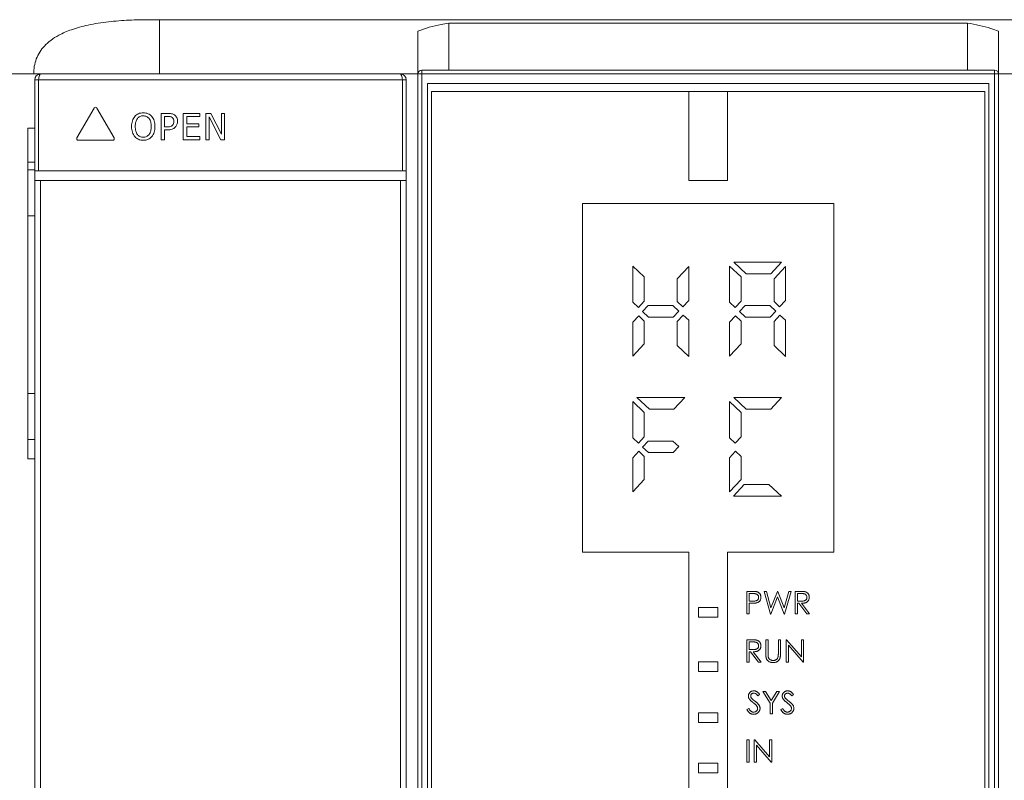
# Model space of a CAD drawing. Extents: x 0 to 555, y 0 to 389.
# Tile 29 of 32: x 162 to 213, y 272 to 311. Entities that reach past the tile are written whole.
import ezdxf

# ---------------------------------------------------------------- set-up
doc = ezdxf.new("R2010")
doc.units = 0
doc.header["$LTSCALE"] = 23.1
doc.header["$MEASUREMENT"] = 0
doc.layers.get('0').update_dxf_attribs({"linetype": 'CONTINUOUS'})

msp = doc.modelspace()

# ---------------------------------------------------------------- linework, layer by layer
at = {"lineweight": 5}
for p, q in [((168.582, 311.447), (226.336, 311.447)), ((169.136, 308.647), (169.136, 311.447)), ((182.486, 208.247), (182.486, 310.855)), ((184.086, 311.268), (184.086, 308.847)), ((184.086, 311.268), (210.886, 311.268)), ((210.886, 308.847), (210.886, 311.268)), ((212.486, 208.247), (212.486, 310.855)), ((182.686, 208.447), (182.686, 308.847)), ((212.286, 308.847), (182.686, 308.847)), ((212.286, 308.847), (212.286, 208.447)), ((129.786, 308.647), (162.975, 308.647)), ((162.686, 208.547), (162.686, 308.347)), ((162.686, 308.347), (181.886, 308.347)), ((162.886, 303.647), (162.886, 308.347)), ((162.975, 308.647), (162.986, 308.647)), ((181.586, 308.647), (162.986, 308.647)), ((181.586, 308.647), (181.596, 308.647)), ((181.596, 308.647), (213.375, 308.647)), ((181.686, 308.347), (181.686, 303.647)), ((181.886, 208.547), (181.886, 308.347)), ((182.986, 308.147), (182.986, 209.147)), ((211.986, 308.147), (182.986, 308.147)), ((211.986, 209.147), (211.986, 308.147)), ((183.186, 209.147), (183.186, 307.747)), ((183.186, 307.747), (211.786, 307.747)), ((196.486, 307.747), (196.486, 303.147)), ((198.486, 303.147), (198.486, 307.747)), ((211.786, 307.747), (211.786, 209.147)), ((165.753, 306.879), (164.872, 305.352)), ((166.785, 305.352), (165.904, 306.879)), ((169.213, 306.611), (169.213, 305.25)), ((169.554, 306.611), (169.213, 306.611)), ((169.395, 305.914), (169.395, 306.453)), ((169.395, 306.453), (169.544, 306.453)), ((170.362, 306.611), (170.362, 305.25)), ((171.214, 306.611), (170.362, 306.611)), ((170.544, 306.077), (170.544, 306.45)), ((170.544, 306.45), (171.214, 306.45)), ((171.214, 306.45), (171.214, 306.611)), ((171.529, 306.611), (171.529, 305.25)), ((171.785, 306.611), (171.529, 306.611)), ((171.697, 305.25), (171.697, 306.423)), ((171.697, 306.423), (172.298, 305.25)), ((172.332, 305.533), (171.785, 306.611)), ((172.332, 306.611), (172.332, 305.533)), ((172.5, 306.611), (172.332, 306.611)), ((172.5, 305.25), (172.5, 306.611)), ((162.336, 288.762), (162.336, 305.847)), ((162.686, 305.847), (162.336, 305.847)), ((169.517, 305.914), (169.395, 305.914)), ((169.395, 305.25), (169.395, 305.757)), ((169.395, 305.757), (169.548, 305.757)), ((171.169, 306.077), (170.544, 306.077)), ((170.544, 305.411), (170.544, 305.916)), ((170.544, 305.916), (171.169, 305.916)), ((171.169, 305.916), (171.169, 306.077)), ((169.213, 305.25), (169.395, 305.25)), ((170.362, 305.25), (171.214, 305.25)), ((171.214, 305.411), (170.544, 305.411)), ((171.214, 305.25), (171.214, 305.411)), ((171.529, 305.25), (171.697, 305.25)), ((172.298, 305.25), (172.5, 305.25)), ((164.947, 305.222), (166.71, 305.222)), ((162.686, 304.091), (162.336, 304.091)), ((162.336, 303.697), (162.686, 303.697)), ((162.686, 303.647), (181.886, 303.647)), ((162.686, 303.147), (181.886, 303.147)), ((162.986, 208.247), (162.986, 303.147)), ((181.586, 208.247), (181.586, 303.147)), ((196.486, 303.147), (198.486, 303.147)), ((190.986, 301.947), (190.986, 283.947)), ((203.986, 301.947), (190.986, 301.947)), ((203.986, 283.947), (203.986, 301.947)), ((162.686, 301.322), (162.336, 301.322)), ((193.586, 296.854), (193.586, 298.722)), ((194.186, 298.161), (193.586, 298.722)), ((196.486, 298.707), (195.886, 298.066)), ((196.486, 298.707), (196.486, 296.948)), ((198.586, 296.854), (198.586, 298.722)), ((199.186, 298.161), (198.586, 298.722)), ((198.805, 298.927), (199.447, 298.327)), ((198.805, 298.927), (201.28, 298.927)), ((200.719, 298.327), (201.28, 298.927)), ((201.486, 298.707), (200.886, 298.066)), ((201.486, 298.707), (201.486, 296.948)), ((194.186, 298.161), (194.186, 296.907)), ((199.186, 298.161), (199.186, 296.907)), ((200.719, 298.327), (199.447, 298.327)), ((195.886, 296.892), (195.886, 298.066)), ((200.886, 296.892), (200.886, 298.066)), ((193.586, 296.854), (193.879, 296.579)), ((193.879, 296.579), (194.186, 296.907)), ((194.391, 296.687), (194.098, 296.374)), ((194.391, 296.687), (195.666, 296.687)), ((195.973, 296.4), (195.666, 296.687)), ((195.886, 296.892), (196.178, 296.619)), ((196.178, 296.619), (196.486, 296.948)), ((198.586, 296.854), (198.879, 296.579)), ((198.879, 296.579), (199.186, 296.907)), ((199.391, 296.687), (199.098, 296.374)), ((199.391, 296.687), (200.666, 296.687)), ((200.973, 296.4), (200.666, 296.687)), ((200.886, 296.892), (201.178, 296.619)), ((201.178, 296.619), (201.486, 296.948)), ((193.894, 296.155), (193.586, 295.826)), ((194.186, 295.882), (193.894, 296.155)), ((194.098, 296.374), (194.405, 296.087)), ((195.68, 296.087), (195.973, 296.4)), ((196.192, 296.195), (195.886, 295.867)), ((196.486, 295.921), (196.192, 296.195)), ((198.894, 296.155), (198.586, 295.826)), ((199.186, 295.882), (198.894, 296.155)), ((199.098, 296.374), (199.405, 296.087)), ((200.68, 296.087), (200.973, 296.4)), ((201.192, 296.195), (200.886, 295.867)), ((201.486, 295.921), (201.192, 296.195)), ((193.586, 294.067), (193.586, 295.826)), ((194.186, 295.882), (194.186, 294.708)), ((195.68, 296.087), (194.405, 296.087)), ((195.886, 294.614), (195.886, 295.867)), ((196.486, 295.921), (196.486, 294.052)), ((198.586, 294.067), (198.586, 295.826)), ((199.186, 295.882), (199.186, 294.708)), ((200.68, 296.087), (199.405, 296.087)), ((200.886, 294.614), (200.886, 295.867)), ((201.486, 295.921), (201.486, 294.052)), ((193.586, 294.067), (194.186, 294.708)), ((195.886, 294.614), (196.486, 294.052)), ((198.586, 294.067), (199.186, 294.708)), ((200.886, 294.614), (201.486, 294.052)), ((162.336, 292.142), (162.686, 292.142)), ((193.586, 289.854), (193.586, 291.722)), ((194.186, 291.161), (193.586, 291.722)), ((193.805, 291.927), (194.447, 291.327)), ((193.805, 291.927), (196.28, 291.927)), ((195.719, 291.327), (196.28, 291.927)), ((198.586, 289.854), (198.586, 291.722)), ((199.186, 291.161), (198.586, 291.722)), ((198.805, 291.927), (199.447, 291.327)), ((198.805, 291.927), (201.28, 291.927)), ((200.719, 291.327), (201.28, 291.927)), ((194.186, 291.161), (194.186, 289.907)), ((195.719, 291.327), (194.447, 291.327)), ((199.186, 291.161), (199.186, 289.907)), ((200.719, 291.327), (199.447, 291.327)), ((162.686, 289.767), (162.336, 289.767)), ((193.586, 289.854), (193.879, 289.579)), ((193.879, 289.579), (194.186, 289.907)), ((194.391, 289.687), (194.098, 289.374)), ((194.391, 289.687), (195.666, 289.687)), ((195.973, 289.4), (195.666, 289.687)), ((198.586, 289.854), (198.879, 289.579)), ((198.879, 289.579), (199.186, 289.907)), ((193.894, 289.155), (193.586, 288.826)), ((194.186, 288.882), (193.894, 289.155)), ((194.098, 289.374), (194.405, 289.087)), ((195.68, 289.087), (194.405, 289.087)), ((195.68, 289.087), (195.973, 289.4)), ((198.894, 289.155), (198.586, 288.826)), ((199.186, 288.882), (198.894, 289.155)), ((162.336, 288.762), (162.686, 288.762)), ((193.586, 287.067), (193.586, 288.826)), ((194.186, 288.882), (194.186, 287.708)), ((198.586, 287.067), (198.586, 288.826)), ((199.186, 288.882), (199.186, 287.708)), ((193.586, 287.067), (194.186, 287.708)), ((198.586, 287.067), (199.186, 287.708)), ((199.352, 287.447), (198.791, 286.847)), ((199.352, 287.447), (200.625, 287.447)), ((201.266, 286.847), (200.625, 287.447)), ((201.266, 286.847), (198.791, 286.847)), ((190.986, 283.947), (196.486, 283.947)), ((196.486, 283.947), (196.486, 226.747)), ((198.486, 226.747), (198.486, 283.947)), ((198.486, 283.947), (203.986, 283.947)), ((199.489, 281.923), (199.489, 280.77)), ((199.719, 281.923), (199.489, 281.923)), ((199.75, 281.923), (199.719, 281.923)), ((199.78, 281.922), (199.75, 281.923)), ((199.808, 281.922), (199.78, 281.922)), ((199.835, 281.921), (199.808, 281.922)), ((199.859, 281.92), (199.835, 281.921)), ((199.881, 281.919), (199.859, 281.92)), ((199.902, 281.918), (199.881, 281.919)), ((199.921, 281.916), (199.902, 281.918)), ((199.939, 281.915), (199.921, 281.916)), ((199.954, 281.913), (199.939, 281.915)), ((199.968, 281.91), (199.954, 281.913)), ((199.98, 281.908), (199.968, 281.91)), ((199.985, 281.907), (199.98, 281.908)), ((200.005, 281.901), (199.985, 281.907)), ((200.025, 281.894), (200.005, 281.901)), ((200.044, 281.885), (200.025, 281.894)), ((200.063, 281.875), (200.044, 281.885)), ((200.081, 281.864), (200.063, 281.875)), ((200.099, 281.852), (200.081, 281.864)), ((200.101, 281.851), (200.099, 281.852)), ((200.117, 281.837), (200.101, 281.851)), ((200.375, 281.923), (200.701, 280.741)), ((200.494, 281.923), (200.375, 281.923)), ((200.728, 281.064), (200.494, 281.923)), ((201.059, 281.923), (200.728, 281.064)), ((201.081, 281.923), (201.059, 281.923)), ((201.409, 281.064), (201.081, 281.923)), ((201.648, 281.923), (201.409, 281.064)), ((201.434, 280.741), (201.765, 281.923)), ((201.765, 281.923), (201.648, 281.923)), ((201.986, 281.923), (201.986, 280.77)), ((202.216, 281.923), (201.986, 281.923)), ((202.246, 281.923), (202.216, 281.923)), ((202.275, 281.922), (202.246, 281.923)), ((202.302, 281.922), (202.275, 281.922)), ((202.328, 281.921), (202.302, 281.922)), ((202.351, 281.92), (202.328, 281.921)), ((202.374, 281.919), (202.351, 281.92)), ((202.395, 281.918), (202.374, 281.919)), ((202.414, 281.916), (202.395, 281.918)), ((202.431, 281.914), (202.414, 281.916)), ((202.447, 281.912), (202.431, 281.914)), ((202.462, 281.91), (202.447, 281.912)), ((202.475, 281.908), (202.462, 281.91)), ((202.479, 281.907), (202.475, 281.908)), ((202.501, 281.901), (202.479, 281.907)), ((202.521, 281.894), (202.501, 281.901)), ((202.541, 281.885), (202.521, 281.894)), ((202.56, 281.876), (202.541, 281.885)), ((202.578, 281.866), (202.56, 281.876)), ((202.595, 281.855), (202.578, 281.866)), ((202.601, 281.851), (202.595, 281.855)), ((202.617, 281.837), (202.601, 281.851)), ((199.605, 281.417), (199.605, 281.81)), ((199.605, 281.81), (199.813, 281.81)), ((199.828, 281.417), (199.605, 281.417)), ((199.813, 281.81), (199.84, 281.81)), ((199.855, 281.418), (199.828, 281.417)), ((199.84, 281.81), (199.865, 281.808)), ((199.88, 281.419), (199.855, 281.418)), ((199.865, 281.808), (199.889, 281.806)), ((199.904, 281.422), (199.88, 281.419)), ((199.889, 281.806), (199.912, 281.802)), ((199.926, 281.426), (199.904, 281.422)), ((199.912, 281.802), (199.934, 281.798)), ((199.947, 281.43), (199.926, 281.426)), ((199.934, 281.798), (199.954, 281.792)), ((199.965, 281.436), (199.947, 281.43)), ((199.954, 281.792), (199.972, 281.786)), ((199.982, 281.442), (199.965, 281.436)), ((199.972, 281.786), (199.99, 281.779)), ((199.998, 281.449), (199.982, 281.442)), ((199.99, 281.779), (200.006, 281.77)), ((200.011, 281.458), (199.998, 281.449)), ((200.006, 281.77), (200.02, 281.761)), ((200.007, 281.332), (200.027, 281.339)), ((200.023, 281.467), (200.011, 281.458)), ((200.02, 281.761), (200.033, 281.751)), ((200.032, 281.475), (200.023, 281.467)), ((200.027, 281.339), (200.046, 281.346)), ((200.046, 281.491), (200.032, 281.475)), ((200.033, 281.751), (200.045, 281.74)), ((200.045, 281.74), (200.056, 281.728)), ((200.058, 281.508), (200.046, 281.491)), ((200.046, 281.346), (200.065, 281.356)), ((200.056, 281.728), (200.065, 281.715)), ((200.069, 281.526), (200.058, 281.508)), ((200.065, 281.715), (200.072, 281.701)), ((200.065, 281.356), (200.083, 281.366)), ((200.077, 281.544), (200.069, 281.526)), ((200.072, 281.701), (200.078, 281.686)), ((200.083, 281.564), (200.077, 281.544)), ((200.078, 281.686), (200.083, 281.67)), ((200.083, 281.67), (200.087, 281.653)), ((200.087, 281.584), (200.083, 281.564)), ((200.083, 281.366), (200.1, 281.378)), ((200.087, 281.653), (200.089, 281.635)), ((200.089, 281.605), (200.087, 281.584)), ((200.089, 281.635), (200.09, 281.616)), ((200.09, 281.616), (200.089, 281.605)), ((200.1, 281.378), (200.116, 281.391)), ((200.116, 281.391), (200.131, 281.406)), ((200.132, 281.822), (200.117, 281.837)), ((200.131, 281.406), (200.146, 281.422)), ((200.146, 281.806), (200.132, 281.822)), ((200.158, 281.789), (200.146, 281.806)), ((200.146, 281.422), (200.158, 281.437)), ((200.17, 281.772), (200.158, 281.789)), ((200.158, 281.437), (200.169, 281.453)), ((200.169, 281.453), (200.178, 281.471)), ((200.18, 281.753), (200.17, 281.772)), ((200.178, 281.471), (200.187, 281.489)), ((200.181, 281.751), (200.18, 281.753)), ((200.189, 281.732), (200.181, 281.751)), ((200.187, 281.489), (200.194, 281.508)), ((200.196, 281.713), (200.189, 281.732)), ((200.194, 281.508), (200.199, 281.528)), ((200.201, 281.692), (200.196, 281.713)), ((200.199, 281.528), (200.204, 281.549)), ((200.205, 281.672), (200.201, 281.692)), ((200.204, 281.549), (200.207, 281.57)), ((200.208, 281.65), (200.205, 281.672)), ((200.207, 281.57), (200.209, 281.593)), ((200.21, 281.628), (200.208, 281.65)), ((200.209, 281.593), (200.21, 281.616)), ((200.21, 281.616), (200.21, 281.628)), ((200.722, 280.741), (201.07, 281.642)), ((201.07, 281.642), (201.412, 280.741)), ((202.102, 281.419), (202.102, 281.81)), ((202.102, 281.81), (202.306, 281.81)), ((202.301, 281.419), (202.102, 281.419)), ((202.328, 281.419), (202.301, 281.419)), ((202.306, 281.81), (202.32, 281.81)), ((202.32, 281.81), (202.346, 281.809)), ((202.353, 281.42), (202.328, 281.419)), ((202.346, 281.809), (202.37, 281.808)), ((202.377, 281.421), (202.353, 281.42)), ((202.37, 281.808), (202.394, 281.805)), ((202.4, 281.424), (202.377, 281.421)), ((202.394, 281.805), (202.416, 281.802)), ((202.422, 281.428), (202.4, 281.424)), ((202.416, 281.802), (202.436, 281.798)), ((202.442, 281.432), (202.422, 281.428)), ((202.436, 281.798), (202.456, 281.793)), ((202.461, 281.438), (202.442, 281.432)), ((202.456, 281.793), (202.474, 281.787)), ((202.478, 281.444), (202.461, 281.438)), ((202.474, 281.787), (202.49, 281.78)), ((202.494, 281.451), (202.478, 281.444)), ((202.49, 281.78), (202.505, 281.772)), ((202.509, 281.459), (202.494, 281.451)), ((202.505, 281.772), (202.519, 281.764)), ((202.506, 281.331), (202.525, 281.338)), ((202.519, 281.465), (202.509, 281.459)), ((202.519, 281.764), (202.524, 281.761)), ((202.535, 281.477), (202.519, 281.465)), ((202.524, 281.761), (202.539, 281.748)), ((202.525, 281.338), (202.542, 281.346)), ((202.548, 281.49), (202.535, 281.477)), ((202.539, 281.748), (202.552, 281.734)), ((202.542, 281.346), (202.559, 281.354)), ((202.56, 281.506), (202.548, 281.49)), ((202.552, 281.734), (202.563, 281.718)), ((202.559, 281.354), (202.575, 281.364)), ((202.569, 281.522), (202.56, 281.506)), ((202.563, 281.718), (202.572, 281.701)), ((202.577, 281.541), (202.569, 281.522)), ((202.572, 281.701), (202.579, 281.682)), ((202.575, 281.364), (202.59, 281.374)), ((202.582, 281.561), (202.577, 281.541)), ((202.579, 281.682), (202.584, 281.662)), ((202.586, 281.582), (202.582, 281.561)), ((202.584, 281.662), (202.587, 281.64)), ((202.588, 281.605), (202.586, 281.582)), ((202.587, 281.64), (202.588, 281.616)), ((202.588, 281.616), (202.588, 281.605)), ((202.59, 281.374), (202.604, 281.385)), ((202.604, 281.385), (202.616, 281.395)), ((202.616, 281.395), (202.631, 281.409)), ((202.632, 281.823), (202.617, 281.837)), ((202.631, 281.409), (202.644, 281.424)), ((202.645, 281.807), (202.632, 281.823)), ((202.644, 281.424), (202.656, 281.439)), ((202.658, 281.79), (202.645, 281.807)), ((202.656, 281.439), (202.667, 281.456)), ((202.669, 281.771), (202.658, 281.79)), ((202.667, 281.456), (202.677, 281.473)), ((202.679, 281.752), (202.669, 281.771)), ((202.677, 281.473), (202.685, 281.491)), ((202.68, 281.751), (202.679, 281.752)), ((202.688, 281.732), (202.68, 281.751)), ((202.685, 281.491), (202.692, 281.51)), ((202.695, 281.713), (202.688, 281.732)), ((202.692, 281.51), (202.698, 281.53)), ((202.7, 281.692), (202.695, 281.713)), ((202.698, 281.53), (202.703, 281.55)), ((202.704, 281.672), (202.7, 281.692)), ((202.703, 281.55), (202.706, 281.571)), ((202.707, 281.65), (202.704, 281.672)), ((202.706, 281.571), (202.708, 281.593)), ((202.708, 281.628), (202.707, 281.65)), ((202.708, 281.616), (202.708, 281.628)), ((202.708, 281.593), (202.708, 281.616)), ((196.986, 281.089), (196.986, 280.589)), ((197.986, 281.089), (196.986, 281.089)), ((197.986, 280.589), (197.986, 281.089)), ((199.605, 280.77), (199.605, 281.306)), ((199.605, 281.306), (199.716, 281.306)), ((199.716, 281.306), (199.769, 281.307)), ((199.769, 281.307), (199.794, 281.308)), ((199.794, 281.308), (199.818, 281.309)), ((199.818, 281.309), (199.862, 281.311)), ((199.862, 281.311), (199.902, 281.315)), ((199.902, 281.315), (199.921, 281.317)), ((199.921, 281.317), (199.939, 281.319)), ((199.939, 281.319), (199.955, 281.321)), ((199.955, 281.321), (199.971, 281.324)), ((199.971, 281.324), (199.985, 281.327)), ((199.985, 281.327), (199.986, 281.327)), ((199.986, 281.327), (200.007, 281.332)), ((202.102, 280.77), (202.102, 281.306)), ((202.102, 281.306), (202.168, 281.306)), ((202.168, 281.306), (202.582, 280.77)), ((202.725, 280.77), (202.309, 281.306)), ((202.309, 281.306), (202.332, 281.306)), ((202.332, 281.306), (202.357, 281.306)), ((202.357, 281.306), (202.381, 281.307)), ((202.381, 281.307), (202.403, 281.309)), ((202.403, 281.309), (202.426, 281.312)), ((202.426, 281.312), (202.447, 281.315)), ((202.447, 281.315), (202.468, 281.32)), ((202.468, 281.32), (202.487, 281.325)), ((202.487, 281.325), (202.506, 281.331)), ((196.986, 280.589), (197.986, 280.589)), ((199.489, 280.77), (199.605, 280.77)), ((200.701, 280.741), (200.722, 280.741)), ((201.412, 280.741), (201.434, 280.741)), ((201.986, 280.77), (202.102, 280.77)), ((202.582, 280.77), (202.725, 280.77)), ((199.489, 279.423), (199.489, 278.27)), ((199.719, 279.423), (199.489, 279.423)), ((199.605, 278.919), (199.605, 279.31)), ((199.605, 279.31), (199.809, 279.31)), ((199.749, 279.423), (199.719, 279.423)), ((199.777, 279.422), (199.749, 279.423)), ((199.804, 279.422), (199.777, 279.422)), ((199.83, 279.421), (199.804, 279.422)), ((199.809, 279.31), (199.824, 279.31)), ((199.824, 279.31), (199.85, 279.309)), ((199.854, 279.42), (199.83, 279.421)), ((199.85, 279.309), (199.874, 279.308)), ((199.876, 279.419), (199.854, 279.42)), ((199.874, 279.308), (199.897, 279.305)), ((199.897, 279.418), (199.876, 279.419)), ((199.916, 279.416), (199.897, 279.418)), ((199.897, 279.305), (199.919, 279.302)), ((199.933, 279.414), (199.916, 279.416)), ((199.919, 279.302), (199.94, 279.297)), ((199.949, 279.412), (199.933, 279.414)), ((199.964, 279.41), (199.949, 279.412)), ((199.977, 279.408), (199.964, 279.41)), ((199.982, 279.407), (199.977, 279.408)), ((200.003, 279.401), (199.982, 279.407)), ((200.024, 279.394), (200.003, 279.401)), ((200.044, 279.386), (200.024, 279.394)), ((200.062, 279.376), (200.044, 279.386)), ((200.08, 279.366), (200.062, 279.376)), ((200.097, 279.355), (200.08, 279.366)), ((200.104, 279.35), (200.097, 279.355)), ((200.12, 279.337), (200.104, 279.35)), ((200.134, 279.323), (200.12, 279.337)), ((200.148, 279.307), (200.134, 279.323)), ((200.16, 279.29), (200.148, 279.307)), ((200.462, 279.423), (200.462, 278.727)), ((200.577, 279.423), (200.462, 279.423)), ((200.577, 278.727), (200.577, 279.423)), ((201.11, 279.423), (201.11, 278.709)), ((201.224, 279.423), (201.11, 279.423)), ((201.224, 278.727), (201.224, 279.423)), ((201.51, 279.423), (201.51, 278.27)), ((201.535, 279.423), (201.51, 279.423)), ((202.301, 278.539), (201.535, 279.423)), ((202.301, 279.423), (202.301, 278.539)), ((202.415, 279.423), (202.301, 279.423)), ((202.415, 278.27), (202.415, 279.423)), ((199.83, 278.919), (199.605, 278.919)), ((199.605, 278.27), (199.605, 278.806)), ((199.605, 278.806), (199.67, 278.806)), ((199.67, 278.806), (200.084, 278.27)), ((199.812, 278.806), (199.812, 278.806)), ((199.812, 278.806), (199.837, 278.806)), ((200.227, 278.27), (199.812, 278.806)), ((199.856, 278.92), (199.83, 278.919)), ((199.837, 278.806), (199.861, 278.806)), ((199.88, 278.921), (199.856, 278.92)), ((199.861, 278.806), (199.885, 278.807)), ((199.902, 278.924), (199.88, 278.921)), ((199.885, 278.807), (199.908, 278.809)), ((199.924, 278.928), (199.902, 278.924)), ((199.908, 278.809), (199.93, 278.812)), ((199.944, 278.932), (199.924, 278.928)), ((199.93, 278.812), (199.951, 278.815)), ((199.94, 279.297), (199.959, 279.292)), ((199.963, 278.937), (199.944, 278.932)), ((199.951, 278.815), (199.971, 278.82)), ((199.959, 279.292), (199.977, 279.286)), ((199.98, 278.943), (199.963, 278.937)), ((199.971, 278.82), (199.991, 278.825)), ((199.977, 279.286), (199.993, 279.28)), ((199.996, 278.95), (199.98, 278.943)), ((199.991, 278.825), (200.01, 278.831)), ((199.993, 279.28), (200.008, 279.272)), ((200.011, 278.958), (199.996, 278.95)), ((200.008, 279.272), (200.022, 279.264)), ((200.01, 278.831), (200.028, 278.838)), ((200.022, 278.965), (200.011, 278.958)), ((200.022, 279.264), (200.027, 279.26)), ((200.037, 278.977), (200.022, 278.965)), ((200.027, 279.26), (200.042, 279.247)), ((200.028, 278.838), (200.045, 278.846)), ((200.051, 278.99), (200.037, 278.977)), ((200.042, 279.247), (200.055, 279.233)), ((200.045, 278.846), (200.062, 278.854)), ((200.062, 279.005), (200.051, 278.99)), ((200.055, 279.233), (200.066, 279.218)), ((200.072, 279.022), (200.062, 279.005)), ((200.062, 278.854), (200.078, 278.864)), ((200.066, 279.218), (200.075, 279.2)), ((200.079, 279.04), (200.072, 279.022)), ((200.075, 279.2), (200.082, 279.182)), ((200.078, 278.864), (200.093, 278.874)), ((200.085, 279.06), (200.079, 279.04)), ((200.082, 279.182), (200.087, 279.161)), ((200.089, 279.081), (200.085, 279.06)), ((200.087, 279.161), (200.09, 279.139)), ((200.091, 279.104), (200.089, 279.081)), ((200.09, 279.139), (200.091, 279.116)), ((200.091, 279.116), (200.091, 279.104)), ((200.093, 278.874), (200.107, 278.885)), ((200.107, 278.885), (200.12, 278.895)), ((200.12, 278.895), (200.134, 278.91)), ((200.134, 278.91), (200.148, 278.924)), ((200.148, 278.924), (200.16, 278.94)), ((200.172, 279.272), (200.16, 279.29)), ((200.16, 278.94), (200.171, 278.956)), ((200.171, 278.956), (200.18, 278.974)), ((200.182, 279.253), (200.172, 279.272)), ((200.18, 278.974), (200.188, 278.992)), ((200.182, 279.251), (200.182, 279.253)), ((200.191, 279.232), (200.182, 279.251)), ((200.188, 278.992), (200.195, 279.01)), ((200.197, 279.213), (200.191, 279.232)), ((200.195, 279.01), (200.201, 279.03)), ((200.203, 279.193), (200.197, 279.213)), ((200.201, 279.03), (200.206, 279.05)), ((200.207, 279.172), (200.203, 279.193)), ((200.206, 279.05), (200.209, 279.071)), ((200.21, 279.151), (200.207, 279.172)), ((200.209, 279.071), (200.211, 279.093)), ((200.211, 279.129), (200.21, 279.151)), ((200.211, 279.116), (200.211, 279.129)), ((200.211, 279.093), (200.211, 279.116)), ((201.628, 278.27), (201.628, 279.142)), ((201.628, 279.142), (202.389, 278.27)), ((196.986, 278.285), (196.986, 277.785)), ((197.986, 278.285), (196.986, 278.285)), ((197.986, 277.785), (197.986, 278.285)), ((200.462, 278.727), (200.462, 278.685)), ((200.462, 278.685), (200.463, 278.658)), ((200.463, 278.658), (200.464, 278.632)), ((200.464, 278.632), (200.465, 278.608)), ((200.465, 278.608), (200.467, 278.586)), ((200.467, 278.586), (200.468, 278.565)), ((200.468, 278.565), (200.471, 278.546)), ((200.471, 278.546), (200.473, 278.528)), ((200.473, 278.528), (200.476, 278.512)), ((200.476, 278.512), (200.479, 278.498)), ((200.479, 278.498), (200.483, 278.485)), ((200.483, 278.485), (200.488, 278.468)), ((200.488, 278.468), (200.495, 278.448)), ((200.495, 278.448), (200.504, 278.429)), ((200.504, 278.429), (200.514, 278.411)), ((200.514, 278.411), (200.526, 278.393)), ((200.526, 278.393), (200.539, 278.376)), ((200.539, 278.376), (200.553, 278.359)), ((200.553, 278.359), (200.559, 278.354)), ((200.559, 278.354), (200.573, 278.339)), ((200.573, 278.339), (200.589, 278.326)), ((200.577, 278.7), (200.577, 278.727)), ((200.578, 278.674), (200.577, 278.7)), ((200.578, 278.651), (200.578, 278.674)), ((200.579, 278.629), (200.578, 278.651)), ((200.58, 278.609), (200.579, 278.629)), ((200.581, 278.59), (200.58, 278.609)), ((200.583, 278.574), (200.581, 278.59)), ((200.584, 278.565), (200.583, 278.574)), ((200.587, 278.545), (200.584, 278.565)), ((200.591, 278.525), (200.587, 278.545)), ((200.589, 278.326), (200.606, 278.313)), ((200.598, 278.505), (200.591, 278.525)), ((200.607, 278.486), (200.598, 278.505)), ((200.606, 278.313), (200.623, 278.302)), ((200.618, 278.467), (200.607, 278.486)), ((200.622, 278.461), (200.618, 278.467)), ((200.634, 278.444), (200.622, 278.461)), ((200.623, 278.302), (200.642, 278.291)), ((200.647, 278.428), (200.634, 278.444)), ((200.642, 278.291), (200.661, 278.281)), ((200.662, 278.414), (200.647, 278.428)), ((200.679, 278.401), (200.662, 278.414)), ((200.697, 278.389), (200.679, 278.401)), ((200.714, 278.38), (200.697, 278.389)), ((200.732, 278.372), (200.714, 278.38)), ((200.751, 278.365), (200.732, 278.372)), ((200.771, 278.359), (200.751, 278.365)), ((200.792, 278.355), (200.771, 278.359)), ((200.813, 278.352), (200.792, 278.355)), ((200.835, 278.35), (200.813, 278.352)), ((200.849, 278.35), (200.835, 278.35)), ((200.871, 278.351), (200.849, 278.35)), ((200.892, 278.353), (200.871, 278.351)), ((200.912, 278.358), (200.892, 278.353)), ((200.932, 278.363), (200.912, 278.358)), ((200.952, 278.371), (200.932, 278.363)), ((200.961, 278.376), (200.952, 278.371)), ((200.98, 278.385), (200.961, 278.376)), ((200.997, 278.397), (200.98, 278.385)), ((201.014, 278.41), (200.997, 278.397)), ((201.029, 278.424), (201.014, 278.41)), ((201.044, 278.44), (201.029, 278.424)), ((201.03, 278.282), (201.048, 278.292)), ((201.048, 278.445), (201.044, 278.44)), ((201.06, 278.462), (201.048, 278.445)), ((201.048, 278.292), (201.065, 278.303)), ((201.071, 278.48), (201.06, 278.462)), ((201.065, 278.303), (201.076, 278.311)), ((201.081, 278.499), (201.071, 278.48)), ((201.076, 278.311), (201.093, 278.325)), ((201.089, 278.518), (201.081, 278.499)), ((201.096, 278.538), (201.089, 278.518)), ((201.093, 278.325), (201.109, 278.339)), ((201.097, 278.544), (201.096, 278.538)), ((201.1, 278.558), (201.097, 278.544)), ((201.103, 278.573), (201.1, 278.558)), ((201.105, 278.59), (201.103, 278.573)), ((201.106, 278.61), (201.105, 278.59)), ((201.108, 278.632), (201.106, 278.61)), ((201.109, 278.655), (201.108, 278.632)), ((201.11, 278.681), (201.109, 278.655)), ((201.109, 278.339), (201.124, 278.354)), ((201.11, 278.709), (201.11, 278.681)), ((201.124, 278.354), (201.138, 278.37)), ((201.138, 278.37), (201.15, 278.387)), ((201.15, 278.387), (201.161, 278.404)), ((201.161, 278.404), (201.172, 278.422)), ((201.172, 278.422), (201.181, 278.44)), ((201.181, 278.44), (201.189, 278.459)), ((201.189, 278.459), (201.193, 278.471)), ((201.193, 278.471), (201.198, 278.487)), ((201.198, 278.487), (201.202, 278.503)), ((201.202, 278.503), (201.207, 278.521)), ((201.207, 278.521), (201.21, 278.54)), ((201.21, 278.54), (201.213, 278.56)), ((201.213, 278.56), (201.216, 278.581)), ((201.216, 278.581), (201.219, 278.603)), ((201.219, 278.603), (201.221, 278.626)), ((201.221, 278.626), (201.222, 278.65)), ((201.222, 278.65), (201.223, 278.674)), ((201.223, 278.674), (201.224, 278.7)), ((201.224, 278.7), (201.224, 278.727)), ((196.986, 277.785), (197.986, 277.785)), ((199.489, 278.27), (199.605, 278.27)), ((200.084, 278.27), (200.227, 278.27)), ((200.661, 278.281), (200.682, 278.273)), ((200.682, 278.273), (200.688, 278.27)), ((200.688, 278.27), (200.707, 278.263)), ((200.707, 278.263), (200.727, 278.257)), ((200.727, 278.257), (200.747, 278.252)), ((200.747, 278.252), (200.767, 278.248)), ((200.767, 278.248), (200.788, 278.245)), ((200.788, 278.245), (200.81, 278.242)), ((200.81, 278.242), (200.832, 278.241)), ((200.832, 278.241), (200.855, 278.241)), ((200.855, 278.241), (200.868, 278.241)), ((200.868, 278.241), (200.89, 278.242)), ((200.89, 278.242), (200.912, 278.244)), ((200.912, 278.244), (200.933, 278.248)), ((200.933, 278.248), (200.954, 278.252)), ((200.954, 278.252), (200.974, 278.258)), ((200.974, 278.258), (200.993, 278.265)), ((200.993, 278.265), (201.012, 278.273)), ((201.012, 278.273), (201.03, 278.282)), ((201.51, 278.27), (201.628, 278.27)), ((202.389, 278.27), (202.415, 278.27)), ((199.727, 276.762), (199.709, 276.754)), ((199.746, 276.769), (199.727, 276.762)), ((199.766, 276.775), (199.746, 276.769)), ((199.787, 276.779), (199.766, 276.775)), ((199.808, 276.782), (199.787, 276.779)), ((199.83, 276.783), (199.808, 276.782)), ((199.842, 276.783), (199.83, 276.783)), ((199.865, 276.783), (199.842, 276.783)), ((199.886, 276.781), (199.865, 276.783)), ((199.907, 276.777), (199.886, 276.781)), ((199.928, 276.773), (199.907, 276.777)), ((199.948, 276.766), (199.928, 276.773)), ((199.967, 276.759), (199.948, 276.766)), ((199.985, 276.75), (199.967, 276.759)), ((201.476, 276.762), (201.458, 276.754)), ((201.496, 276.769), (201.476, 276.762)), ((201.515, 276.775), (201.496, 276.769)), ((201.536, 276.779), (201.515, 276.775)), ((201.557, 276.782), (201.536, 276.779)), ((201.58, 276.783), (201.557, 276.782)), ((201.591, 276.783), (201.58, 276.783)), ((201.614, 276.783), (201.591, 276.783)), ((201.636, 276.781), (201.614, 276.783)), ((201.657, 276.777), (201.636, 276.781)), ((201.677, 276.773), (201.657, 276.777)), ((201.697, 276.766), (201.677, 276.773)), ((201.716, 276.759), (201.697, 276.766)), ((201.734, 276.75), (201.716, 276.759)), ((199.564, 276.537), (199.563, 276.515)), ((199.563, 276.515), (199.563, 276.514)), ((199.563, 276.514), (199.564, 276.493)), ((199.566, 276.558), (199.564, 276.537)), ((199.564, 276.493), (199.566, 276.473)), ((199.57, 276.578), (199.566, 276.558)), ((199.566, 276.473), (199.57, 276.452)), ((199.575, 276.598), (199.57, 276.578)), ((199.57, 276.452), (199.576, 276.431)), ((199.582, 276.617), (199.575, 276.598)), ((199.576, 276.431), (199.584, 276.411)), ((199.59, 276.635), (199.582, 276.617)), ((199.584, 276.411), (199.587, 276.401)), ((199.587, 276.401), (199.596, 276.382)), ((199.6, 276.653), (199.59, 276.635)), ((199.596, 276.382), (199.606, 276.364)), ((199.612, 276.67), (199.6, 276.653)), ((199.606, 276.364), (199.618, 276.346)), ((199.625, 276.687), (199.612, 276.67)), ((199.618, 276.346), (199.631, 276.329)), ((199.639, 276.703), (199.625, 276.687)), ((199.631, 276.329), (199.646, 276.313)), ((199.643, 276.706), (199.639, 276.703)), ((199.658, 276.72), (199.643, 276.706)), ((199.646, 276.313), (199.652, 276.307)), ((199.652, 276.307), (199.662, 276.296)), ((199.674, 276.733), (199.658, 276.72)), ((199.662, 276.296), (199.674, 276.285)), ((199.691, 276.744), (199.674, 276.733)), ((199.674, 276.285), (199.688, 276.272)), ((199.681, 276.518), (199.682, 276.532)), ((199.683, 276.496), (199.681, 276.518)), ((199.682, 276.532), (199.685, 276.553)), ((199.686, 276.476), (199.683, 276.496)), ((199.685, 276.553), (199.691, 276.572)), ((199.692, 276.456), (199.686, 276.476)), ((199.688, 276.272), (199.703, 276.259)), ((199.709, 276.754), (199.691, 276.744)), ((199.691, 276.572), (199.7, 276.591)), ((199.7, 276.437), (199.692, 276.456)), ((199.7, 276.591), (199.712, 276.607)), ((199.711, 276.42), (199.7, 276.437)), ((199.703, 276.259), (199.72, 276.245)), ((199.722, 276.406), (199.711, 276.42)), ((199.712, 276.607), (199.726, 276.623)), ((199.729, 276.397), (199.722, 276.406)), ((199.726, 276.623), (199.74, 276.634)), ((199.739, 276.387), (199.729, 276.397)), ((199.75, 276.376), (199.739, 276.387)), ((199.74, 276.634), (199.757, 276.645)), ((199.763, 276.364), (199.75, 276.376)), ((199.757, 276.645), (199.775, 276.654)), ((199.777, 276.351), (199.763, 276.364)), ((199.775, 276.654), (199.795, 276.66)), ((199.793, 276.338), (199.777, 276.351)), ((199.811, 276.323), (199.793, 276.338)), ((199.795, 276.66), (199.816, 276.663)), ((199.831, 276.308), (199.811, 276.323)), ((199.816, 276.663), (199.839, 276.665)), ((199.875, 276.274), (199.831, 276.308)), ((199.839, 276.665), (199.841, 276.665)), ((199.841, 276.665), (199.864, 276.663)), ((199.864, 276.663), (199.885, 276.66)), ((199.9, 276.256), (199.875, 276.274)), ((199.885, 276.66), (199.905, 276.654)), ((199.903, 276.253), (199.9, 276.256)), ((199.923, 276.238), (199.903, 276.253)), ((199.905, 276.654), (199.924, 276.646)), ((199.924, 276.646), (199.941, 276.637)), ((199.941, 276.637), (199.958, 276.624)), ((199.958, 276.624), (199.964, 276.619)), ((199.964, 276.619), (199.979, 276.605)), ((199.979, 276.605), (199.994, 276.591)), ((200.003, 276.74), (199.985, 276.75)), ((199.994, 276.591), (200.008, 276.575)), ((200.007, 276.737), (200.003, 276.74)), ((200.022, 276.726), (200.007, 276.737)), ((200.008, 276.575), (200.022, 276.559)), ((200.038, 276.714), (200.022, 276.726)), ((200.022, 276.559), (200.037, 276.542)), ((200.037, 276.542), (200.051, 276.523)), ((200.052, 276.701), (200.038, 276.714)), ((200.051, 276.523), (200.144, 276.596)), ((200.067, 276.687), (200.052, 276.701)), ((200.082, 276.672), (200.067, 276.687)), ((200.097, 276.656), (200.082, 276.672)), ((200.111, 276.639), (200.097, 276.656)), ((200.125, 276.62), (200.111, 276.639)), ((200.14, 276.601), (200.125, 276.62)), ((200.144, 276.596), (200.14, 276.601)), ((200.317, 276.755), (200.689, 276.152)), ((200.45, 276.755), (200.317, 276.755)), ((200.744, 276.279), (200.45, 276.755)), ((201.034, 276.755), (200.744, 276.279)), ((200.802, 276.152), (201.168, 276.755)), ((201.168, 276.755), (201.034, 276.755)), ((201.313, 276.537), (201.312, 276.515)), ((201.312, 276.515), (201.312, 276.514)), ((201.312, 276.514), (201.313, 276.493)), ((201.315, 276.558), (201.313, 276.537)), ((201.313, 276.493), (201.315, 276.473)), ((201.319, 276.578), (201.315, 276.558)), ((201.315, 276.473), (201.32, 276.452)), ((201.324, 276.598), (201.319, 276.578)), ((201.32, 276.452), (201.325, 276.431)), ((201.331, 276.617), (201.324, 276.598)), ((201.325, 276.431), (201.333, 276.411)), ((201.34, 276.635), (201.331, 276.617)), ((201.333, 276.411), (201.337, 276.401)), ((201.337, 276.401), (201.345, 276.382)), ((201.35, 276.653), (201.34, 276.635)), ((201.345, 276.382), (201.355, 276.364)), ((201.361, 276.67), (201.35, 276.653)), ((201.355, 276.364), (201.367, 276.346)), ((201.374, 276.687), (201.361, 276.67)), ((201.367, 276.346), (201.381, 276.329)), ((201.389, 276.703), (201.374, 276.687)), ((201.381, 276.329), (201.395, 276.313)), ((201.392, 276.706), (201.389, 276.703)), ((201.408, 276.72), (201.392, 276.706)), ((201.395, 276.313), (201.401, 276.307)), ((201.401, 276.307), (201.411, 276.296)), ((201.424, 276.733), (201.408, 276.72)), ((201.411, 276.296), (201.423, 276.285)), ((201.423, 276.285), (201.437, 276.272)), ((201.44, 276.744), (201.424, 276.733)), ((201.431, 276.532), (201.435, 276.553)), ((201.431, 276.518), (201.431, 276.532)), ((201.432, 276.496), (201.431, 276.518)), ((201.435, 276.476), (201.432, 276.496)), ((201.435, 276.553), (201.441, 276.572)), ((201.441, 276.456), (201.435, 276.476)), ((201.437, 276.272), (201.452, 276.259)), ((201.458, 276.754), (201.44, 276.744)), ((201.441, 276.572), (201.45, 276.591)), ((201.45, 276.437), (201.441, 276.456)), ((201.45, 276.591), (201.461, 276.607)), ((201.46, 276.42), (201.45, 276.437)), ((201.452, 276.259), (201.469, 276.245)), ((201.471, 276.406), (201.46, 276.42)), ((201.461, 276.607), (201.476, 276.623)), ((201.479, 276.397), (201.471, 276.406)), ((201.476, 276.623), (201.489, 276.634)), ((201.488, 276.387), (201.479, 276.397)), ((201.499, 276.376), (201.488, 276.387)), ((201.489, 276.634), (201.506, 276.645)), ((201.512, 276.364), (201.499, 276.376)), ((201.506, 276.645), (201.525, 276.654)), ((201.527, 276.351), (201.512, 276.364)), ((201.525, 276.654), (201.544, 276.66)), ((201.543, 276.338), (201.527, 276.351)), ((201.561, 276.323), (201.543, 276.338)), ((201.544, 276.66), (201.565, 276.663)), ((201.58, 276.308), (201.561, 276.323)), ((201.565, 276.663), (201.588, 276.665)), ((201.601, 276.291), (201.58, 276.308)), ((201.588, 276.665), (201.591, 276.665)), ((201.591, 276.665), (201.613, 276.663)), ((201.624, 276.274), (201.601, 276.291)), ((201.613, 276.663), (201.634, 276.66)), ((201.649, 276.256), (201.624, 276.274)), ((201.634, 276.66), (201.654, 276.654)), ((201.652, 276.253), (201.649, 276.256)), ((201.673, 276.238), (201.652, 276.253)), ((201.654, 276.654), (201.673, 276.646)), ((201.673, 276.646), (201.69, 276.637)), ((201.69, 276.637), (201.707, 276.624)), ((201.707, 276.624), (201.714, 276.619)), ((201.714, 276.619), (201.728, 276.605)), ((201.728, 276.605), (201.743, 276.591)), ((201.752, 276.74), (201.734, 276.75)), ((201.743, 276.591), (201.757, 276.575)), ((201.756, 276.737), (201.752, 276.74)), ((201.772, 276.726), (201.756, 276.737)), ((201.757, 276.575), (201.772, 276.559)), ((201.787, 276.714), (201.772, 276.726)), ((201.772, 276.559), (201.786, 276.542)), ((201.786, 276.542), (201.8, 276.523)), ((201.802, 276.701), (201.787, 276.714)), ((201.8, 276.523), (201.893, 276.596)), ((201.816, 276.687), (201.802, 276.701)), ((201.831, 276.672), (201.816, 276.687)), ((201.846, 276.656), (201.831, 276.672)), ((201.86, 276.639), (201.846, 276.656)), ((201.875, 276.62), (201.86, 276.639)), ((201.889, 276.601), (201.875, 276.62)), ((201.893, 276.596), (201.889, 276.601)), ((199.587, 275.874), (199.489, 275.816)), ((199.489, 275.816), (199.493, 275.809)), ((199.493, 275.809), (199.504, 275.788)), ((199.504, 275.788), (199.516, 275.768)), ((199.516, 275.768), (199.529, 275.749)), ((199.529, 275.749), (199.542, 275.731)), ((199.6, 275.851), (199.587, 275.874)), ((199.613, 275.829), (199.6, 275.851)), ((199.627, 275.809), (199.613, 275.829)), ((199.641, 275.79), (199.627, 275.809)), ((199.655, 275.773), (199.641, 275.79)), ((199.67, 275.757), (199.655, 275.773)), ((199.685, 275.743), (199.67, 275.757)), ((199.7, 275.731), (199.685, 275.743)), ((199.72, 276.245), (199.738, 276.23)), ((199.738, 276.23), (199.758, 276.214)), ((199.758, 276.214), (199.779, 276.197)), ((199.779, 276.197), (199.802, 276.18)), ((199.802, 276.18), (199.816, 276.169)), ((199.816, 276.169), (199.838, 276.152)), ((199.838, 276.152), (199.858, 276.136)), ((199.858, 276.136), (199.877, 276.121)), ((199.877, 276.121), (199.894, 276.106)), ((199.894, 276.106), (199.911, 276.092)), ((199.911, 276.092), (199.926, 276.078)), ((199.943, 276.222), (199.923, 276.238)), ((199.926, 276.078), (199.941, 276.064)), ((199.941, 276.064), (199.954, 276.051)), ((199.962, 276.207), (199.943, 276.222)), ((199.954, 276.051), (199.966, 276.038)), ((199.98, 276.192), (199.962, 276.207)), ((199.977, 275.741), (199.962, 275.729)), ((199.966, 276.038), (199.977, 276.026)), ((199.977, 276.026), (199.986, 276.014)), ((199.992, 275.756), (199.977, 275.741)), ((199.997, 276.177), (199.98, 276.192)), ((199.986, 276.014), (200, 275.996)), ((200.005, 275.772), (199.992, 275.756)), ((200.013, 276.162), (199.997, 276.177)), ((200, 275.996), (200.012, 275.976)), ((200.016, 275.789), (200.005, 275.772)), ((200.012, 275.976), (200.022, 275.957)), ((200.029, 276.148), (200.013, 276.162)), ((200.025, 275.808), (200.016, 275.789)), ((200.022, 275.957), (200.03, 275.938)), ((200.032, 275.827), (200.025, 275.808)), ((200.043, 276.133), (200.029, 276.148)), ((200.03, 275.938), (200.035, 275.919)), ((200.037, 275.847), (200.032, 275.827)), ((200.035, 275.919), (200.038, 275.9)), ((200.039, 275.867), (200.037, 275.847)), ((200.038, 275.9), (200.039, 275.881)), ((200.039, 275.881), (200.039, 275.867)), ((200.057, 276.119), (200.043, 276.133)), ((200.07, 276.105), (200.057, 276.119)), ((200.082, 276.091), (200.07, 276.105)), ((200.093, 276.077), (200.082, 276.091)), ((200.102, 276.065), (200.093, 276.077)), ((200.115, 276.047), (200.102, 276.065)), ((200.126, 276.028), (200.115, 276.047)), ((200.12, 275.727), (200.13, 275.745)), ((200.136, 276.009), (200.126, 276.028)), ((200.13, 275.745), (200.139, 275.763)), ((200.144, 275.989), (200.136, 276.009)), ((200.139, 275.763), (200.147, 275.782)), ((200.151, 275.97), (200.144, 275.989)), ((200.147, 275.782), (200.153, 275.801)), ((200.157, 275.95), (200.151, 275.97)), ((200.153, 275.801), (200.158, 275.821)), ((200.161, 275.93), (200.157, 275.95)), ((200.158, 275.821), (200.162, 275.841)), ((200.163, 275.91), (200.161, 275.93)), ((200.162, 275.841), (200.164, 275.861)), ((200.165, 275.89), (200.163, 275.91)), ((200.164, 275.861), (200.165, 275.882)), ((200.165, 275.882), (200.165, 275.89)), ((200.689, 276.152), (200.689, 275.601)), ((200.802, 275.601), (200.802, 276.152)), ((201.336, 275.874), (201.238, 275.816)), ((201.238, 275.816), (201.242, 275.809)), ((201.242, 275.809), (201.254, 275.788)), ((201.254, 275.788), (201.266, 275.768)), ((201.266, 275.768), (201.278, 275.749)), ((201.278, 275.749), (201.291, 275.731)), ((201.349, 275.851), (201.336, 275.874)), ((201.363, 275.829), (201.349, 275.851)), ((201.377, 275.809), (201.363, 275.829)), ((201.39, 275.79), (201.377, 275.809)), ((201.405, 275.773), (201.39, 275.79)), ((201.419, 275.757), (201.405, 275.773)), ((201.434, 275.743), (201.419, 275.757)), ((201.449, 275.731), (201.434, 275.743)), ((201.469, 276.245), (201.487, 276.23)), ((201.487, 276.23), (201.507, 276.214)), ((201.507, 276.214), (201.528, 276.197)), ((201.528, 276.197), (201.551, 276.18)), ((201.551, 276.18), (201.566, 276.169)), ((201.566, 276.169), (201.587, 276.152)), ((201.587, 276.152), (201.607, 276.136)), ((201.607, 276.136), (201.626, 276.121)), ((201.626, 276.121), (201.644, 276.106)), ((201.644, 276.106), (201.66, 276.092)), ((201.66, 276.092), (201.676, 276.078)), ((201.692, 276.222), (201.673, 276.238)), ((201.676, 276.078), (201.69, 276.064)), ((201.69, 276.064), (201.703, 276.051)), ((201.711, 276.207), (201.692, 276.222)), ((201.703, 276.051), (201.715, 276.038)), ((201.729, 276.192), (201.711, 276.207)), ((201.726, 275.741), (201.712, 275.729)), ((201.715, 276.038), (201.726, 276.026)), ((201.726, 276.026), (201.736, 276.014)), ((201.741, 275.756), (201.726, 275.741)), ((201.746, 276.177), (201.729, 276.192)), ((201.736, 276.014), (201.749, 275.996)), ((201.755, 275.772), (201.741, 275.756)), ((201.762, 276.162), (201.746, 276.177)), ((201.749, 275.996), (201.761, 275.976)), ((201.766, 275.789), (201.755, 275.772)), ((201.761, 275.976), (201.771, 275.957)), ((201.778, 276.148), (201.762, 276.162)), ((201.775, 275.808), (201.766, 275.789)), ((201.771, 275.957), (201.779, 275.938)), ((201.781, 275.827), (201.775, 275.808)), ((201.792, 276.133), (201.778, 276.148)), ((201.779, 275.938), (201.784, 275.919)), ((201.786, 275.847), (201.781, 275.827)), ((201.784, 275.919), (201.787, 275.9)), ((201.788, 275.867), (201.786, 275.847)), ((201.787, 275.9), (201.789, 275.881)), ((201.789, 275.881), (201.788, 275.867)), ((201.806, 276.119), (201.792, 276.133)), ((201.819, 276.105), (201.806, 276.119)), ((201.831, 276.091), (201.819, 276.105)), ((201.842, 276.077), (201.831, 276.091)), ((201.851, 276.065), (201.842, 276.077)), ((201.864, 276.047), (201.851, 276.065)), ((201.875, 276.028), (201.864, 276.047)), ((201.869, 275.727), (201.88, 275.745)), ((201.885, 276.009), (201.875, 276.028)), ((201.88, 275.745), (201.889, 275.763)), ((201.893, 275.989), (201.885, 276.009)), ((201.889, 275.763), (201.896, 275.782)), ((201.9, 275.97), (201.893, 275.989)), ((201.896, 275.782), (201.903, 275.801)), ((201.906, 275.95), (201.9, 275.97)), ((201.903, 275.801), (201.908, 275.821)), ((201.91, 275.93), (201.906, 275.95)), ((201.908, 275.821), (201.911, 275.841)), ((201.912, 275.91), (201.91, 275.93)), ((201.911, 275.841), (201.913, 275.861)), ((201.914, 275.89), (201.912, 275.91)), ((201.913, 275.861), (201.914, 275.882)), ((201.914, 275.882), (201.914, 275.89)), ((196.986, 275.645), (196.986, 275.145)), ((197.986, 275.645), (196.986, 275.645)), ((197.986, 275.145), (197.986, 275.645)), ((199.542, 275.731), (199.555, 275.714)), ((199.555, 275.714), (199.569, 275.698)), ((199.569, 275.698), (199.583, 275.682)), ((199.583, 275.682), (199.597, 275.668)), ((199.597, 275.668), (199.612, 275.655)), ((199.612, 275.655), (199.628, 275.643)), ((199.628, 275.643), (199.643, 275.632)), ((199.643, 275.632), (199.659, 275.621)), ((199.659, 275.621), (199.676, 275.612)), ((199.676, 275.612), (199.693, 275.604)), ((199.693, 275.604), (199.71, 275.596)), ((199.715, 275.719), (199.7, 275.731)), ((199.71, 275.596), (199.727, 275.59)), ((199.731, 275.71), (199.715, 275.719)), ((199.727, 275.59), (199.746, 275.585)), ((199.747, 275.702), (199.731, 275.71)), ((199.746, 275.585), (199.764, 275.58)), ((199.763, 275.695), (199.747, 275.702)), ((199.78, 275.69), (199.763, 275.695)), ((199.764, 275.58), (199.783, 275.577)), ((199.796, 275.687), (199.78, 275.69)), ((199.783, 275.577), (199.802, 275.574)), ((199.813, 275.685), (199.796, 275.687)), ((199.802, 275.574), (199.822, 275.573)), ((199.826, 275.685), (199.813, 275.685)), ((199.822, 275.573), (199.842, 275.572)), ((199.848, 275.686), (199.826, 275.685)), ((199.842, 275.572), (199.843, 275.572)), ((199.843, 275.572), (199.864, 275.573)), ((199.869, 275.688), (199.848, 275.686)), ((199.864, 275.573), (199.885, 275.575)), ((199.889, 275.693), (199.869, 275.688)), ((199.885, 275.575), (199.905, 275.578)), ((199.909, 275.699), (199.889, 275.693)), ((199.905, 275.578), (199.925, 275.583)), ((199.928, 275.707), (199.909, 275.699)), ((199.925, 275.583), (199.944, 275.589)), ((199.945, 275.717), (199.928, 275.707)), ((199.944, 275.589), (199.963, 275.596)), ((199.962, 275.729), (199.945, 275.717)), ((199.963, 275.596), (199.982, 275.604)), ((199.982, 275.604), (200, 275.614)), ((200, 275.614), (200.018, 275.625)), ((200.018, 275.625), (200.035, 275.637)), ((200.035, 275.637), (200.052, 275.651)), ((200.052, 275.651), (200.068, 275.665)), ((200.068, 275.665), (200.08, 275.677)), ((200.08, 275.677), (200.095, 275.693)), ((200.095, 275.693), (200.108, 275.71)), ((200.108, 275.71), (200.12, 275.727)), ((200.689, 275.601), (200.802, 275.601)), ((201.291, 275.731), (201.304, 275.714)), ((201.304, 275.714), (201.318, 275.698)), ((201.318, 275.698), (201.332, 275.682)), ((201.332, 275.682), (201.347, 275.668)), ((201.347, 275.668), (201.361, 275.655)), ((201.361, 275.655), (201.377, 275.643)), ((201.377, 275.643), (201.392, 275.632)), ((201.392, 275.632), (201.408, 275.621)), ((201.408, 275.621), (201.425, 275.612)), ((201.425, 275.612), (201.442, 275.604)), ((201.442, 275.604), (201.459, 275.596)), ((201.465, 275.719), (201.449, 275.731)), ((201.459, 275.596), (201.477, 275.59)), ((201.48, 275.71), (201.465, 275.719)), ((201.477, 275.59), (201.495, 275.585)), ((201.496, 275.702), (201.48, 275.71)), ((201.495, 275.585), (201.513, 275.58)), ((201.512, 275.695), (201.496, 275.702)), ((201.529, 275.69), (201.512, 275.695)), ((201.513, 275.58), (201.532, 275.577)), ((201.546, 275.687), (201.529, 275.69)), ((201.532, 275.577), (201.552, 275.574)), ((201.563, 275.685), (201.546, 275.687)), ((201.552, 275.574), (201.571, 275.573)), ((201.575, 275.685), (201.563, 275.685)), ((201.571, 275.573), (201.591, 275.572)), ((201.597, 275.686), (201.575, 275.685)), ((201.591, 275.572), (201.592, 275.572)), ((201.592, 275.572), (201.613, 275.573)), ((201.618, 275.688), (201.597, 275.686)), ((201.613, 275.573), (201.634, 275.575)), ((201.639, 275.693), (201.618, 275.688)), ((201.634, 275.575), (201.654, 275.578)), ((201.658, 275.699), (201.639, 275.693)), ((201.654, 275.578), (201.674, 275.583)), ((201.677, 275.707), (201.658, 275.699)), ((201.674, 275.583), (201.693, 275.589)), ((201.695, 275.717), (201.677, 275.707)), ((201.693, 275.589), (201.712, 275.596)), ((201.712, 275.729), (201.695, 275.717)), ((201.712, 275.596), (201.731, 275.604)), ((201.731, 275.604), (201.749, 275.614)), ((201.749, 275.614), (201.767, 275.625)), ((201.767, 275.625), (201.784, 275.637)), ((201.784, 275.637), (201.801, 275.651)), ((201.801, 275.651), (201.817, 275.665)), ((201.817, 275.665), (201.829, 275.677)), ((201.829, 275.677), (201.844, 275.693)), ((201.844, 275.693), (201.857, 275.71)), ((201.857, 275.71), (201.869, 275.727)), ((196.986, 275.145), (197.986, 275.145)), ((199.488, 273.101), (199.488, 274.254)), ((199.488, 274.254), (199.604, 274.254)), ((199.604, 274.254), (199.604, 273.101)), ((199.869, 274.254), (199.869, 273.101)), ((199.894, 274.254), (199.869, 274.254)), ((200.66, 273.371), (199.894, 274.254)), ((200.66, 274.254), (200.66, 273.371)), ((200.774, 274.254), (200.66, 274.254)), ((200.774, 273.101), (200.774, 274.254)), ((199.987, 273.101), (199.987, 273.973)), ((199.987, 273.973), (200.748, 273.101)), ((196.986, 273.045), (196.986, 272.545)), ((197.986, 273.045), (196.986, 273.045)), ((197.986, 272.545), (197.986, 273.045)), ((199.604, 273.101), (199.488, 273.101)), ((199.869, 273.101), (199.987, 273.101)), ((200.748, 273.101), (200.774, 273.101)), ((196.986, 272.545), (197.986, 272.545))]:
    msp.add_line(p, q, dxfattribs=at)
for centre, radius, start, end in [((182.686, 308.647), 0.2, 90, 180), ((212.286, 308.647), 0.2, 0, 90), ((162.986, 308.347), 0.3, 91.9963, 180), ((181.586, 308.347), 0.3, 0, 88.02)]:
    msp.add_arc(centre, radius, start, end, dxfattribs=at)
for points, knots in [([(168.582, 311.447), (168.243, 311.446), (167.547, 311.431), (166.496, 311.351), (165.496, 311.197), (164.633, 310.966), (163.988, 310.692), (163.522, 310.401), (163.188, 310.108), (162.935, 309.782), (162.757, 309.427), (162.656, 309.043), (162.636, 308.779), (162.636, 308.647)], [0, 0, 0, 0, 0.139765, 0.286911, 0.434056, 0.556678, 0.654775, 0.721934, 0.782679, 0.837009, 0.891339, 0.94567, 1, 1, 1, 1]), ([(184.086, 311.268), (183.951, 311.247), (183.408, 311.152), (182.871, 311.008), (182.486, 310.855)], [0, 0, 0, 0, 0.247943, 1, 1, 1, 1]), ([(212.486, 310.855), (212.356, 310.906), (211.836, 311.09), (211.293, 311.204), (210.886, 311.268)], [0, 0, 0, 0, 0.253184, 1, 1, 1, 1]), ([(162.886, 308.347), (162.889, 308.386), (162.901, 308.458), (162.927, 308.541), (162.95, 308.593), (162.965, 308.621), (162.975, 308.638), (162.982, 308.647), (162.986, 308.647)], [0, 0, 0, 0, 0.365975, 0.68094, 0.806606, 0.904118, 0.968704, 1, 1, 1, 1]), ([(181.686, 308.347), (181.682, 308.386), (181.67, 308.458), (181.644, 308.541), (181.622, 308.593), (181.607, 308.621), (181.597, 308.638), (181.589, 308.647), (181.586, 308.647)], [0, 0, 0, 0, 0.365921, 0.680707, 0.806153, 0.903492, 0.968121, 1, 1, 1, 1]), ([(168.735, 306.454), (168.684, 306.513), (168.546, 306.611), (168.297, 306.653), (168.046, 306.612), (167.838, 306.462), (167.74, 306.268), (167.699, 306.086), (167.691, 305.931), (167.7, 305.776), (167.739, 305.594), (167.801, 305.471), (167.857, 305.407)], [0, 0, 0, 0, 0.111294, 0.23323, 0.354204, 0.466366, 0.587612, 0.656311, 0.733542, 0.809531, 0.878669, 1, 1, 1, 1]), ([(167.857, 305.407), (167.908, 305.347), (168.046, 305.248), (168.295, 305.209), (168.544, 305.248), (168.754, 305.398), (168.878, 305.642), (168.911, 305.931), (168.877, 306.219), (168.791, 306.39), (168.735, 306.454)], [0, 0, 0, 0, 0.112635, 0.233697, 0.352585, 0.467202, 0.589044, 0.733315, 0.879311, 1, 1, 1, 1]), ([(167.883, 305.932), (167.883, 306.012), (167.897, 306.155), (167.977, 306.343), (168.121, 306.463), (168.297, 306.491), (168.472, 306.461), (168.615, 306.343), (168.679, 306.195), (168.706, 306.053), (168.71, 305.973), (168.71, 305.93)], [0, 0, 0, 0, 0.152864, 0.27734, 0.385984, 0.499646, 0.612613, 0.72085, 0.844284, 0.917623, 1, 1, 1, 1]), ([(169.544, 306.453), (169.591, 306.453), (169.674, 306.45), (169.79, 306.409), (169.87, 306.318), (169.881, 306.237), (169.881, 306.196)], [0, 0, 0, 0, 0.292941, 0.514305, 0.744537, 1, 1, 1, 1]), ([(170.07, 306.2), (170.07, 306.266), (170.047, 306.396), (169.92, 306.534), (169.747, 306.604), (169.623, 306.611), (169.554, 306.611)], [0, 0, 0, 0, 0.265489, 0.504129, 0.723221, 1, 1, 1, 1]), ([(168.71, 305.93), (168.71, 305.85), (168.696, 305.706), (168.614, 305.519), (168.471, 305.4), (168.297, 305.368), (168.122, 305.4), (167.979, 305.519), (167.895, 305.707), (167.882, 305.852), (167.883, 305.932)], [0, 0, 0, 0, 0.153778, 0.277605, 0.38678, 0.498874, 0.611204, 0.720643, 0.845053, 1, 1, 1, 1]), ([(169.881, 306.196), (169.881, 306.158), (169.872, 306.084), (169.807, 305.982), (169.68, 305.916), (169.576, 305.914), (169.517, 305.914)], [0, 0, 0, 0, 0.216665, 0.41885, 0.662673, 1, 1, 1, 1]), ([(169.548, 305.757), (169.628, 305.757), (169.777, 305.771), (169.954, 305.88), (170.05, 306.032), (170.07, 306.144), (170.07, 306.2)], [0, 0, 0, 0, 0.314961, 0.569433, 0.777916, 1, 1, 1, 1]), ([(164.872, 305.352), (164.858, 305.327), (164.856, 305.256), (164.918, 305.222), (164.947, 305.222)], [0, 0, 0, 0, 0.499928, 1, 1, 1, 1]), ([(166.71, 305.222), (166.739, 305.222), (166.801, 305.256), (166.799, 305.327), (166.785, 305.352)], [0, 0, 0, 0, 0.499823, 1, 1, 1, 1])]:
    msp.add_open_spline(points, degree=3, knots=knots, dxfattribs=at)
msp.add_open_spline([(165.904, 306.879), (165.889, 306.904), (165.829, 306.94), (165.768, 306.904), (165.753, 306.879)], degree=3, dxfattribs=at)

doc.saveas('drawing.dxf')
